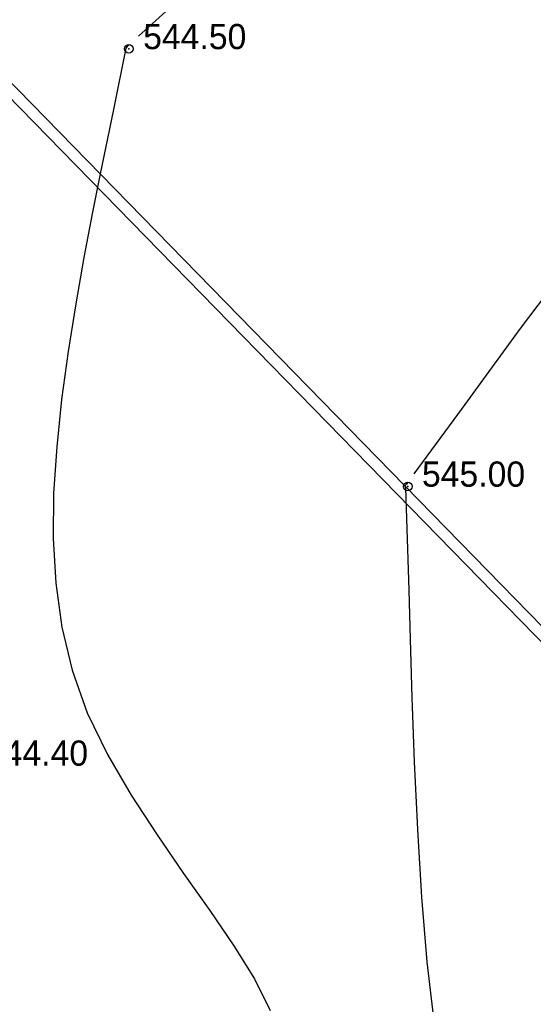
# Model space of a CAD drawing. Extents: x 0 to 363660, y 0 to 4201329.
# Tile 97 of 122: x 360175 to 360193, y 4200474 to 4200508. Entities that reach past the tile are written whole.
import ezdxf

# ---------------------------------------------------------------- set-up
doc = ezdxf.new("R2010")
doc.units = 0
doc.header["$LTSCALE"] = 0.5
doc.header["$MEASUREMENT"] = 0
doc.header["$PDMODE"] = 32
doc.header["$PDSIZE"] = 0.3
doc.linetypes.add('CONTI', pattern=[0])
for name, color, linetype in [('(004) Точки рельефа', 7, 'Continuous'), ('(040) Ограда', 7, 'Continuous'), ('GORIZDEFAULT', 32, 'CONTI'), ('PI_TTDEFAULT', 5, 'CONTI')]:
    doc.layers.add(name, color=color, linetype=linetype)
doc.layers.add('.', color=7, linetype='Continuous', lineweight=15)
doc.styles.add('D-431', font='d431.ttf')
doc.styles.get("Standard").update_dxf_attribs({"font": 'times.ttf'})
doc.linetypes.add('ОГРАДА_ГЛИН', pattern='A,4,["|",Standard,S=0.8,R=0,X=0,Y=-0.8],0.5,["|",Standard,S=0.8,R=0,X=0,Y=-0.8],3.5', length=8)

# ---------------------------------------------------------------- blocks, each defined once
blk = doc.blocks.new('gergrgrre')
at = {"layer": '(040) Ограда', "linetype": 'ОГРАДА_ГЛИН', "flags": 128}
blk.add_lwpolyline([(360140.403, 4200540.738), (360188.33, 4200491.65), (360223.715, 4200455.409), (360264.851, 4200409.871)], dxfattribs=at)
at = {"layer": '(040) Ограда', "flags": 128}
blk.add_lwpolyline([(360140.116, 4200540.458), (360188.044, 4200491.371), (360223.423, 4200455.135), (360264.554, 4200409.603)], dxfattribs=at)
at = {"layer": 'GORIZDEFAULT', "color": 32}
for points in [[(360200.336, 4200520.794, 544.5), (360199.85, 4200520.74, 544.5), (360198.63, 4200520.54, 544.5), (360197.34, 4200520.24, 544.5), (360195.99, 4200519.81, 544.5), (360194.56, 4200519.24, 544.5), (360193.05, 4200518.5, 544.5), (360191.47, 4200517.58, 544.5), (360189.81, 4200516.45, 544.5), (360188.12, 4200515.18, 544.5), (360186.46, 4200513.84, 544.5), (360184.86, 4200512.48, 544.5), (360183.38, 4200511.17, 544.5), (360182.08, 4200509.99, 544.5), (360180.99, 4200508.99, 544.5), (360179.09, 4200507.25, 544.5)], [(360178.75, 4200506.94, 544.5), (360178.7, 4200506.89, 544.5), (360178.65, 4200506.83, 544.5), (360178.22, 4200504.71, 544.5), (360178.01, 4200503.7, 544.5), (360177.76, 4200502.48, 544.5), (360177.48, 4200501.09, 544.5), (360177.19, 4200499.57, 544.5), (360176.91, 4200497.96, 544.5), (360176.65, 4200496.31, 544.5), (360176.42, 4200494.64, 544.5), (360176.25, 4200493, 544.5), (360176.14, 4200491.4, 544.5), (360176.13, 4200489.82, 544.5), (360176.22, 4200488.27, 544.5), (360176.43, 4200486.75, 544.5), (360176.79, 4200485.25, 544.5), (360177.31, 4200483.78, 544.5), (360178.01, 4200482.33, 544.5), (360178.83, 4200480.92, 544.5), (360179.73, 4200479.54, 544.5), (360180.65, 4200478.2, 544.5), (360181.56, 4200476.92, 544.5), (360182.4, 4200475.69, 544.5), (360183.11, 4200474.54, 544.5), (360183.66, 4200473.45, 544.5)], [(360193.55, 4200498.73, 545), (360192.33, 4200497.11, 545), (360191.24, 4200495.62, 545), (360190.32, 4200494.35, 545), (360188.64, 4200492.07, 545)], [(360188.43, 4200491.78, 545), (360188.38, 4200491.71, 545), (360188.33, 4200491.65, 545), (360188.35, 4200491.58, 545), (360188.47, 4200488.03, 545), (360188.51, 4200486.33, 545), (360188.57, 4200484.31, 545), (360188.65, 4200482.08, 545), (360188.76, 4200479.73, 545), (360188.91, 4200477.38, 545), (360189.09, 4200475.13, 545), (360189.33, 4200473.08, 545)]]:
    blk.add_polyline3d(points, dxfattribs=at)
at = {"layer": 'PI_TTDEFAULT', "color": 5}
for p in [(360178.75, 4200506.81, 544.5), (360188.43, 4200491.63, 545)]:
    blk.add_point(p, dxfattribs=at)
at = {"layer": '(004) Точки рельефа', "style": 'D-431'}
for s, p in [('544.50', (360179.25, 4200506.8)), ('545.00', (360188.92, 4200491.62)), ('544.40', (360173.76, 4200481.94))]:
    blk.add_text(s, height=0.875, dxfattribs=at).set_placement(p)

msp = doc.modelspace()

# ---------------------------------------------------------------- hatches: boundary and pattern name
at = {"layer": '.', "ltscale": 0.149071}
h = msp.add_hatch(color=256, dxfattribs=at)
h.dxf.hatch_style = 1
h.set_gradient(color1=(255, 255, 255), tint=1)
h.paths.add_polyline_path([(359890.241, 4200193.891), (361190.241, 4200193.891), (361190.241, 4201328.891), (359890.241, 4201328.891)])
h.paths.add_polyline_path([(359905.241, 4201313.891), (361175.241, 4201313.891), (361175.241, 4200208.891), (359905.241, 4200208.891)], flags=16)

# ---------------------------------------------------------------- block references
at = {"linetype": 'Continuous'}
msp.add_blockref('gergrgrre', (0, 0), dxfattribs=at)

doc.saveas('drawing.dxf')
